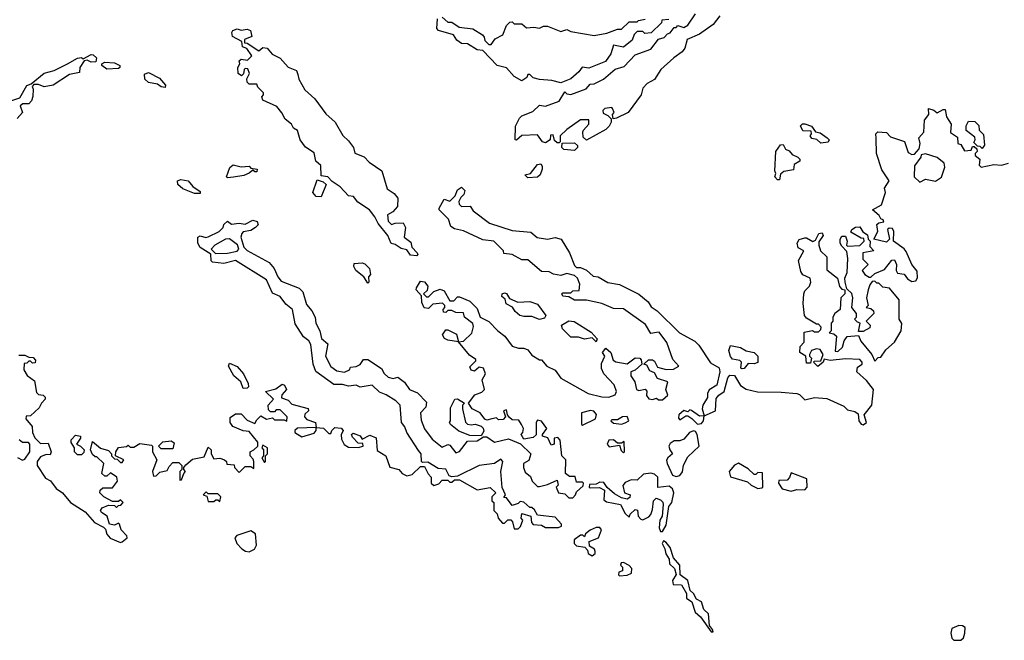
# Model space of a CAD drawing. Extents: x 2086813 to 2278017, y 548126 to 753336.
# Tile 103 of 256: x 2217889 to 2222939, y 593399 to 596580. Entities that reach past the tile are written whole.
import ezdxf

# ---------------------------------------------------------------- set-up
doc = ezdxf.new("R2010")
doc.units = 0

msp = doc.modelspace()

# ---------------------------------------------------------------- linework, layer by layer
at = {"layer": '0CON10XD'}
for points in [[(2220655, 595950), (2220645, 595950), (2220631.7, 595961.7), (2220625, 595990), (2220611.7, 595988.3), (2220610, 595965), (2220585, 595950), (2220570, 595955), (2220545, 595990), (2220465, 595987.5), (2220437, 595963), (2220430, 595965), (2220432.5, 596035), (2220452.5, 596075), (2220465, 596087.5), (2220520.7, 596109.3), (2220555, 596142.5), (2220585, 596137.5), (2220655, 596162.5), (2220685, 596210), (2220695, 596200), (2220715, 596197.5), (2220793.6, 596226.4), (2220815, 596250), (2220835, 596252.5), (2220883.6, 596276.4), (2220942.5, 596327.5), (2220988.8, 596341.2), (2221045, 596400), (2221125, 596430), (2221165, 596480), (2221195, 596490), (2221211.7, 596508.3), (2221225, 596512.5), (2221245, 596540), (2221255, 596540), (2221265, 596550), (2221295, 596540), (2221315, 596552.5), (2221355, 596610)], [(2221218.3, 596581.7), (2221181.7, 596578.3), (2221180, 596565), (2221127, 596513), (2221095, 596510), (2221085, 596520), (2221055, 596520), (2221040, 596505), (2221030, 596475), (2220985, 596440), (2220935, 596450), (2220920, 596405), (2220893, 596367), (2220808.3, 596331.7), (2220773, 596337), (2220756.4, 596313.6), (2220715, 596277.5), (2220665, 596257.5), (2220618.3, 596268.3), (2220555, 596273.3), (2220523, 596283), (2220505, 596300), (2220495, 596300), (2220490, 596285), (2220465, 596267.5), (2220425, 596290), (2220385, 596333.3), (2220337.5, 596345), (2220265, 596422.5), (2220235, 596426.7), (2220185, 596457.5), (2220155, 596458.8), (2220130, 596475), (2220113.3, 596503.3), (2220037.5, 596525), (2220027.5, 596535), (2220032.5, 596585)], [(2220055, 596593.3), (2220085, 596567.5), (2220105, 596567.5), (2220143, 596543), (2220213.6, 596533.6), (2220263, 596503), (2220271.7, 596491.7), (2220273.9, 596473.9), (2220295, 596452.5), (2220306.4, 596453.6), (2220327, 596483), (2220366.4, 596503.6), (2220385, 596550), (2220403, 596567), (2220415, 596570), (2220425, 596560), (2220465, 596560), (2220488.3, 596538.3), (2220525, 596542.5), (2220555, 596537.5), (2220575, 596547.5), (2220595, 596547.5), (2220665, 596520), (2220695, 596530), (2220715, 596520), (2220835, 596500), (2220899.3, 596510.7), (2220955, 596532.5), (2220975, 596532.5), (2221015, 596570), (2221055, 596570), (2221063, 596577), (2221097, 596583)], [(2221480.3, 596599.7), (2221445, 596556.2), (2221375, 596506.2), (2221311.7, 596478.3), (2221300, 596435), (2221286.2, 596415), (2221243.3, 596385), (2221176.7, 596325), (2221145, 596273.3), (2221107, 596253), (2221085, 596230), (2221076.7, 596195), (2221010, 596105), (2220950, 596075), (2220932.5, 596072.5), (2220930, 596095), (2220937.5, 596105), (2220930, 596125), (2220925, 596130), (2220890, 596125), (2220880, 596115), (2220881.7, 596101.7), (2220905, 596090), (2220921.7, 596071.7), (2220922.5, 596055), (2220912.5, 596035), (2220895, 596017.5), (2220795, 595962.5), (2220778.3, 595978.3), (2220777.5, 596005), (2220780, 596015), (2220807.5, 596045), (2220807, 596067), (2220765, 596067.5), (2220695, 596017.5), (2220660, 595985), (2220660, 595955), (2220655, 595950)], [(2219925, 595370), (2219893, 595373), (2219875, 595400), (2219845, 595407.5), (2219815, 595427.5), (2219793.6, 595433.6), (2219777.5, 595475), (2219727.5, 595535), (2219710.7, 595570.7), (2219682.5, 595605), (2219622.5, 595645), (2219600, 595675), (2219575, 595677.5), (2219533, 595723), (2219490.7, 595750.7), (2219470, 595775), (2219435, 595780), (2219432.5, 595832.5), (2219407.5, 595855), (2219398.3, 595898.3), (2219355, 595927.5), (2219327.5, 595965), (2219313.3, 596013.3), (2219292.5, 596025), (2219282.5, 596045), (2219250.5, 596070.5), (2219233.6, 596103.6), (2219207.5, 596135), (2219135, 596167.5), (2219130, 596185), (2219140, 596195), (2219140, 596205), (2219110, 596235), (2219105, 596250), (2219065, 596250), (2219055, 596260), (2219053, 596277), (2219067.5, 596305), (2219058.3, 596328.3), (2219045, 596330), (2219040, 596325), (2219037, 596303), (2219027, 596293), (2219010, 596305), (2219007.5, 596335), (2219017.5, 596355), (2219015, 596370), (2219025, 596377.5), (2219057, 596373), (2219080, 596395), (2219053, 596433), (2219031.7, 596441.7), (2219028.3, 596468.3), (2218980, 596495), (2218977.5, 596515), (2218982.5, 596525), (2219005, 596533.3), (2219025, 596527.5), (2219055, 596532.5), (2219072.5, 596525), (2219080, 596495), (2219041.7, 596478.3), (2219041.7, 596461.7), (2219055, 596460), (2219115, 596420), (2219135, 596437.5), (2219157.5, 596435), (2219183.6, 596403.6), (2219225, 596382.5), (2219265, 596337.5), (2219309.3, 596319.3), (2219315, 596300), (2219320, 596275), (2219351.7, 596221.7), (2219402.5, 596175), (2219458.3, 596098.3), (2219506.2, 596055), (2219546.2, 595986.2), (2219575, 595960), (2219600, 595925), (2219607, 595897), (2219655, 595876.7), (2219680.7, 595850.7), (2219745.8, 595805.8), (2219773, 595713), (2219809.3, 595689.3), (2219827.5, 595665), (2219827, 595623), (2219802.5, 595595), (2219775, 595580), (2219778.3, 595548.3), (2219795, 595530), (2219815, 595537.5), (2219855, 595540), (2219866.7, 595515), (2219860, 595465), (2219895, 595440), (2219900, 595415), (2219926.7, 595385), (2219930, 595375), (2219925, 595370)], [(2217842.5, 596165), (2217889.3, 596180.7), (2217925, 596242.5), (2217948.3, 596251.7), (2218015, 596306), (2218065, 596320), (2218133.3, 596355), (2218185, 596382.5), (2218206.2, 596386.2), (2218215, 596380), (2218255, 596401.2), (2218265, 596400), (2218282.5, 596385), (2218280, 596365), (2218255, 596362.5), (2218235, 596372.5), (2218220, 596370), (2218197.5, 596335), (2218195, 596310), (2218145, 596300), (2218060, 596245), (2218015, 596236.7), (2217985, 596247.5), (2217961.7, 596248.3), (2217952.5, 596237.5), (2217957.5, 596225), (2217956.4, 596186.4), (2217948.8, 596165), (2217935, 596150), (2217905, 596150), (2217891.7, 596138.3), (2217902.5, 596105), (2217875, 596073.8)], [(2218335, 596327.5), (2218310, 596345), (2218310, 596355), (2218325, 596362.5), (2218375, 596360), (2218402.5, 596345), (2218402.5, 596335), (2218395, 596330), (2218335, 596327.5)], [(2218635, 596233.3), (2218615, 596236.7), (2218595, 596250), (2218549.3, 596259.3), (2218530, 596275), (2218529.3, 596300.7), (2218549.3, 596309.3), (2218605, 596280), (2218636.7, 596245), (2218635, 596233.3)], [(2221155, 594977.5), (2221125, 594972.5), (2221097.7, 595017.7), (2220985, 595097.5), (2220935, 595100), (2220875, 595126.2), (2220795, 595142.5), (2220735, 595143.3), (2220705, 595160), (2220673.9, 595163.9), (2220670, 595175), (2220675, 595180), (2220715, 595180), (2220725, 595190), (2220758.3, 595191.7), (2220762.5, 595225), (2220750, 595255), (2220735, 595270), (2220695, 595278.8), (2220665, 595270), (2220626.7, 595276.7), (2220605, 595287.5), (2220565, 595290), (2220495, 595350), (2220465, 595350), (2220415, 595377.5), (2220371.7, 595381.7), (2220370, 595395), (2220320, 595445), (2220265, 595452.5), (2220165, 595497.5), (2220118.3, 595508.3), (2220100.7, 595520.7), (2220088.3, 595558.3), (2220040, 595605), (2220040, 595615), (2220065, 595660), (2220095, 595650), (2220123, 595677), (2220135, 595707.5), (2220155, 595722.5), (2220172.5, 595705), (2220167.5, 595685), (2220150.7, 595669.3), (2220140.7, 595649.3), (2220142.5, 595635), (2220155, 595622.5), (2220200, 595625), (2220215, 595600), (2220298.3, 595538.3), (2220415, 595500), (2220510.7, 595490.7), (2220543.6, 595463.6), (2220595, 595456.2), (2220635, 595463.8), (2220665.8, 595455.8), (2220708.8, 595385), (2220735, 595320), (2220745, 595310), (2220765, 595310), (2220795, 595296.7), (2220830, 595265), (2220855, 595262.5), (2220905, 595232.5), (2220965, 595223.8), (2221065, 595174), (2221112.5, 595135), (2221128.3, 595108.3), (2221158.3, 595088.3), (2221273.3, 594975), (2221352.3, 594932.3), (2221372.7, 594912.7), (2221432.3, 594822.3), (2221476.1, 594796.1), (2221480, 594775), (2221463.6, 594706.4), (2221425, 594682.5), (2221416.7, 594665), (2221416, 594644), (2221392, 594605), (2221388.8, 594585), (2221400, 594550), (2221456.7, 594575), (2221461.2, 594638.8), (2221474.3, 594655.7), (2221502.5, 594675), (2221521.2, 594745), (2221531.7, 594758.3), (2221555, 594756.7), (2221586.2, 594705), (2221615, 594686.2), (2221673.1, 594673.1), (2221795, 594672), (2221875, 594663.8), (2221888.8, 594658.8), (2221915, 594631.2), (2221965, 594644), (2222029.3, 594639.3), (2222115, 594600), (2222135, 594580), (2222171.7, 594571.7), (2222189.3, 594559.3), (2222193.3, 594525), (2222205, 594506.7), (2222215, 594503.3), (2222231.2, 594515), (2222220, 594555), (2222258.8, 594605), (2222267.5, 594685), (2222231.7, 594731.7), (2222182.5, 594775), (2222185, 594800), (2222210, 594815), (2222210, 594825), (2222198.3, 594838.3), (2222125, 594842.5), (2222045, 594833.3), (2222015, 594840), (2222010, 594825), (2221982.5, 594802.5), (2221960, 594825), (2221965, 594830), (2221998.3, 594831.7), (2222010, 594865), (2221995, 594890), (2221975, 594892.5), (2221950, 594885), (2221940, 594865), (2221940, 594855), (2221950, 594845), (2221945, 594820), (2221925, 594820), (2221920, 594855), (2221890, 594875), (2221892.5, 594905), (2221911.7, 594928.3), (2221911.7, 594978.3), (2221955, 594987.5), (2221965, 594980), (2221985, 594980), (2221998.3, 594991.7), (2222000, 595005), (2221985, 595020), (2221975, 595020), (2221925, 595050), (2221913.6, 595063.6), (2221907.5, 595125), (2221910, 595175), (2221915, 595190), (2221940, 595215), (2221946.7, 595235), (2221942.5, 595255), (2221905, 595272.5), (2221895, 595290), (2221883.8, 595346.2), (2221910, 595395), (2221880.7, 595410.7), (2221876.7, 595435), (2221886.4, 595453.6), (2221915, 595462.5), (2221925, 595462.5), (2221957, 595443), (2221970, 595450), (2221987.5, 595485), (2222005, 595487.5), (2222010, 595475), (2221988.3, 595441.7), (2221987.5, 595425), (2221996.7, 595395), (2222028.8, 595365), (2222028.3, 595298.3), (2222082.5, 595255), (2222093, 595213), (2222105, 595200), (2222120, 595195), (2222120, 595175), (2222100, 595155), (2222097.5, 595095), (2222070, 595075), (2222060, 595055), (2222060, 595035), (2222050, 595025), (2222050, 594985), (2222040, 594975), (2222065, 594970), (2222077.5, 594957.5), (2222071.7, 594881.7), (2222085, 594880), (2222108.3, 594901.7), (2222117.5, 594935), (2222133, 594957), (2222191.7, 594961.7), (2222202.5, 594932.5), (2222260, 594865), (2222275, 594830), (2222291.7, 594848.3), (2222305, 594850), (2222331.7, 594888.3), (2222375, 594927.5), (2222410, 594985), (2222413, 595023), (2222400, 595045), (2222400, 595145), (2222350, 595205), (2222315, 595210), (2222295, 595230), (2222285, 595230), (2222275, 595240), (2222261.7, 595238.3), (2222248.3, 595221.7), (2222240, 595195), (2222232.5, 595155), (2222240, 595115), (2222230, 595105), (2222255, 595100), (2222268.3, 595088.3), (2222270, 595075), (2222230, 595035), (2222250, 595015), (2222248.3, 595001.7), (2222215, 594982.5), (2222191.7, 594981.7), (2222200, 595025), (2222185, 595030), (2222170, 595045), (2222180, 595055), (2222180, 595075), (2222157.5, 595105), (2222162.5, 595155), (2222157, 595177), (2222131.7, 595201.7), (2222122.5, 595235), (2222120, 595255), (2222132.5, 595285), (2222136.2, 595356.2), (2222131.7, 595391.7), (2222105, 595420), (2222097.5, 595435), (2222097.5, 595455), (2222105, 595470), (2222125, 595470), (2222132.5, 595445), (2222130, 595425), (2222135, 595420), (2222197, 595423), (2222220, 595445), (2222218.3, 595458.3), (2222205, 595460), (2222151.7, 595491.7), (2222157.5, 595505), (2222175, 595516.7), (2222198.3, 595518.3), (2222213.3, 595493.3), (2222237, 595477), (2222240, 595455), (2222250, 595445), (2222248.3, 595418.3), (2222270, 595395), (2222212.5, 595385), (2222212.3, 595352.3), (2222240, 595325), (2222210, 595295), (2222223.6, 595273.6), (2222245, 595260), (2222255, 595260), (2222275, 595280), (2222325, 595300), (2222361.7, 595348.3), (2222375, 595350), (2222386.4, 595326.4), (2222383.3, 595295), (2222391.2, 595281.2), (2222425, 595276.7), (2222442.7, 595252.7), (2222465, 595238), (2222485, 595242), (2222493.4, 595256.6), (2222491.9, 595291.9), (2222464.5, 595325), (2222435, 595392.5), (2222425, 595405.8), (2222370, 595445), (2222372.5, 595495), (2222365, 595510), (2222348.3, 595511.7), (2222340, 595505), (2222350, 595455), (2222335, 595440), (2222270, 595455), (2222290, 595495), (2222285, 595530), (2222295, 595540), (2222320, 595545), (2222317.5, 595555), (2222305, 595560), (2222296.4, 595576.4), (2222262.5, 595605), (2222308.3, 595631.7), (2222330, 595695), (2222323.6, 595716.4), (2222348.8, 595755), (2222310.5, 595810.5), (2222283.3, 595895), (2222280.7, 595970.7), (2222280, 595995), (2222290, 596005), (2222335, 596002.5), (2222355, 595980), (2222426.4, 595956.4), (2222445, 595900), (2222465, 595890), (2222478.8, 595891.2), (2222501.7, 595918.3), (2222506.7, 595945), (2222500, 595975), (2222526.4, 596003.6), (2222530, 596065), (2222552.5, 596095), (2222550, 596125), (2222576.7, 596116.7), (2222595, 596102.5), (2222625, 596120), (2222635, 596120), (2222643, 596083), (2222666.7, 596045), (2222663, 596003), (2222698.3, 595978.3), (2222700, 595945), (2222715, 595940), (2222735, 595907.5), (2222768.3, 595911.7), (2222775, 595930), (2222785, 595930), (2222798.3, 595918.3), (2222800, 595905), (2222790, 595895), (2222790, 595885), (2222812.5, 595865), (2222810, 595835), (2222820, 595825), (2222885, 595837.5), (2222925, 595834), (2222960, 595845)], [(2222825, 595920), (2222815, 595930), (2222801.7, 595931.7), (2222781.7, 595951.7), (2222790, 595965), (2222788.3, 595978.3), (2222742.5, 596012.5), (2222743, 596037), (2222755, 596060), (2222788.3, 596058.3), (2222808.3, 596038.3), (2222810, 596015), (2222831.7, 595991.7), (2222837, 595937), (2222825, 595920)], [(2221998.3, 595948.3), (2221977, 595967), (2221951.7, 595971.7), (2221942.5, 595985), (2221950, 595995), (2221948.3, 596008.3), (2221905, 596010), (2221893, 596037), (2221903, 596047), (2221915, 596047.5), (2221950, 596035), (2221970, 596005), (2221995, 596000), (2222030, 595975), (2222040, 595965), (2222035, 595952.5), (2221998.3, 595948.3)], [(2220735, 595910), (2220680, 595915), (2220670, 595925), (2220671.7, 595948.3), (2220735, 595950), (2220750, 595935), (2220750, 595925), (2220735, 595910)], [(2221785, 595760), (2221775, 595760), (2221762.5, 595775), (2221767.5, 595792.5), (2221762.5, 595805), (2221767.5, 595905), (2221791.7, 595938.3), (2221805, 595940), (2221817, 595917), (2221835, 595907.5), (2221850, 595890), (2221880, 595875), (2221890, 595865), (2221890, 595855), (2221861.7, 595838.3), (2221858.3, 595811.7), (2221808.3, 595801.7), (2221791.7, 595788.3), (2221785, 595760)], [(2222505, 595747.5), (2222535, 595763.3), (2222585, 595753.3), (2222616.2, 595773.8), (2222633.3, 595825), (2222630, 595845), (2222595, 595873.3), (2222535, 595892.5), (2222511.7, 595888.3), (2222510, 595875), (2222478.3, 595831.7), (2222476.7, 595775), (2222505, 595747.5)], [(2218955, 595770), (2218950, 595775), (2218967.3, 595822.7), (2218984.2, 595835.8), (2219025, 595826.2), (2219065, 595830), (2219075, 595820), (2219107.5, 595815), (2219105, 595800), (2219095, 595800), (2219085, 595810), (2219066.2, 595793.8), (2219037.5, 595782.5), (2218985, 595774), (2218955, 595770)], [(2220495, 595770), (2220480, 595785), (2220508.3, 595791.7), (2220545, 595837.5), (2220561.7, 595841.7), (2220569.3, 595829.3), (2220568.8, 595815), (2220558.8, 595785), (2220545, 595773.8), (2220495, 595770)], [(2218815, 595690), (2218785, 595690), (2218725, 595713.3), (2218700, 595735), (2218697.5, 595755), (2218715, 595761.2), (2218752.5, 595755), (2218776.1, 595726.1), (2218815, 595700), (2218815, 595690)], [(2219435, 595672.5), (2219410, 595675), (2219392.5, 595695), (2219415, 595760), (2219445, 595750), (2219460, 595735), (2219435, 595672.5)], [(2218835, 594340), (2218855, 594390), (2218870, 594375), (2218870, 594355), (2218885, 594330), (2218915, 594332.5), (2218940, 594325), (2218950, 594315), (2218951.7, 594301.7), (2218988.3, 594298.3), (2218990, 594285), (2219015, 594260), (2219045, 594290), (2219075, 594290), (2219090, 594280), (2219090, 594315), (2219087, 594327), (2219070, 594345), (2219070, 594365), (2219090, 594375), (2219110, 594395), (2219110, 594415), (2219065, 594470), (2219035, 594472.5), (2218982.5, 594495), (2218967.5, 594515), (2218968.3, 594541.7), (2218995, 594560), (2219025, 594560), (2219055, 594527.5), (2219095, 594510), (2219105, 594530), (2219125, 594550), (2219155, 594532.5), (2219185, 594540), (2219195, 594530), (2219245, 594530), (2219258.3, 594521.7), (2219260, 594545), (2219225, 594580), (2219205, 594580), (2219195, 594570), (2219175, 594570), (2219165, 594580), (2219162.5, 594605), (2219190, 594635), (2219150, 594675), (2219201.7, 594688.3), (2219235, 594712.5), (2219246.4, 594706.4), (2219257.5, 594685), (2219233, 594657), (2219231.7, 594641.7), (2219265, 594630), (2219285, 594610), (2219368.3, 594588.3), (2219370, 594575), (2219351.7, 594558.3), (2219350, 594545), (2219361.7, 594531.7), (2219406.4, 594516.4), (2219410, 594490), (2219447, 594487), (2219475, 594460), (2219485, 594460), (2219490, 594475), (2219505, 594490), (2219537, 594487), (2219547.5, 594475), (2219537, 594453), (2219540, 594430), (2219553.6, 594403.6), (2219575, 594390), (2219625, 594387.5), (2219650, 594395), (2219648.3, 594408.3), (2219625, 594410), (2219595, 594440), (2219590, 594455), (2219598.3, 594461.7), (2219635, 594447.5), (2219645, 594430), (2219685, 594450), (2219717, 594437), (2219721.7, 594371.7), (2219767.5, 594345), (2219787, 594287), (2219832.5, 594275), (2219850, 594255), (2219875, 594242.5), (2219901.7, 594248.3), (2219945, 594290), (2219965, 594290), (2219983, 594253), (2220000, 594235), (2220000, 594205), (2220013, 594193), (2220038.3, 594201.7), (2220055, 594220), (2220085, 594220), (2220095, 594210), (2220105, 594210), (2220118.3, 594221.7), (2220145, 594222.5), (2220235, 594170), (2220301.7, 594181.7), (2220330, 594155), (2220310, 594135), (2220310, 594115), (2220320, 594105), (2220320, 594065), (2220338.3, 594048.3), (2220342.5, 594025), (2220365, 594000), (2220375, 594000), (2220393, 594017), (2220407, 594017), (2220417, 594007), (2220425, 593970), (2220445, 593970), (2220457, 593983), (2220470, 594015), (2220460, 594025), (2220465, 594050), (2220510, 594035), (2220513, 594003), (2220523, 593993), (2220565, 593990), (2220585, 593977.5), (2220653, 593977), (2220667.5, 593985), (2220667.5, 593995), (2220635, 594030), (2220545, 594040), (2220528.3, 594068.3), (2220515, 594080), (2220505, 594080), (2220475, 594107.5), (2220455, 594110), (2220445, 594100), (2220415, 594090), (2220385, 594130), (2220371.7, 594131.7), (2220380, 594145), (2220363.3, 594183.3), (2220356.2, 594265), (2220367.5, 594315), (2220357, 594327), (2220323.9, 594306.1), (2220245, 594295.8), (2220135, 594240), (2220105, 594237.5), (2220091.7, 594241.7), (2220075, 594276.7), (2220035, 594280), (2219981.7, 594311.7), (2219955, 594310), (2219950, 594315), (2219947.5, 594355), (2219935, 594372.5), (2219873.9, 594463.9), (2219863.6, 594493.6), (2219846.4, 594516.4), (2219840, 594605), (2219817.3, 594627.3), (2219768.3, 594658.3), (2219735, 594671.2), (2219697, 594707), (2219635, 594696.7), (2219615, 594706.7), (2219575, 594701.2), (2219545, 594710), (2219500.7, 594710.7), (2219407.3, 594777.3), (2219394, 594815), (2219382.5, 594915), (2219372.5, 594935), (2219344.2, 594954.2), (2219302.3, 595022.3), (2219288.8, 595095), (2219253, 595123), (2219225, 595161.2), (2219185, 595178.8), (2219155, 595247.5), (2218995, 595346.7), (2218935, 595331.2), (2218878.3, 595338.3), (2218870, 595345), (2218868.3, 595378.3), (2218815, 595413.3), (2218802.5, 595435), (2218802, 595465), (2218815, 595473.3), (2218844.1, 595464.1), (2218855, 595467.5), (2218912.5, 595495), (2218932.5, 595515), (2218935, 595530), (2218955, 595547.5), (2218975, 595532.5), (2219015, 595536.7), (2219045, 595532.5), (2219085, 595552.5), (2219106.4, 595546.4), (2219111.7, 595528.3), (2219097.5, 595515), (2219075, 595500), (2219035, 595492.5), (2219027.5, 595485), (2219022.5, 595465), (2219037.5, 595415), (2219055, 595396.7), (2219167.5, 595335), (2219193.8, 595305), (2219212.3, 595262.3), (2219229.5, 595239.5), (2219322.5, 595205), (2219341.2, 595185), (2219360, 595120), (2219387.3, 595087.3), (2219404.2, 595055), (2219408, 595025), (2219428, 594985), (2219436.4, 594946.4), (2219469.5, 594919.5), (2219456.7, 594855), (2219485, 594803.3), (2219515, 594780), (2219555, 594773.3), (2219580, 594785), (2219585, 594800), (2219615, 594802.5), (2219635, 594813.3), (2219651.7, 594838.3), (2219675, 594838.8), (2219745, 594792.5), (2219757.7, 594767.7), (2219778.8, 594748.8), (2219805, 594741.2), (2219828.3, 594748.3), (2219861.7, 594721.7), (2219887.5, 594685), (2219928.3, 594668.3), (2219975, 594620), (2219972.5, 594595), (2219943.8, 594565), (2219947.7, 594527.7), (2219965, 594482.5), (2220005, 594430), (2220055, 594390), (2220085, 594403.3), (2220095, 594400), (2220125, 594360), (2220145, 594367.5), (2220185, 594420), (2220235, 594422.5), (2220268.3, 594441.7), (2220285, 594442.5), (2220324.1, 594414.1), (2220395, 594432.5), (2220457, 594407), (2220510, 594355), (2220499.3, 594320.7), (2220472.5, 594305), (2220472.5, 594285), (2220481.7, 594261.7), (2220508.3, 594238.3), (2220517.5, 594215), (2220545, 594187.5), (2220555, 594187.5), (2220595, 594197.5), (2220645, 594220), (2220650, 594195), (2220640, 594185), (2220652.5, 594155), (2220685, 594150), (2220705, 594130), (2220725, 594130), (2220740, 594145), (2220745, 594160), (2220778.3, 594191.7), (2220780, 594205), (2220775, 594210), (2220745, 594210), (2220738.3, 594238.3), (2220708.3, 594238.3), (2220687.5, 594255), (2220690, 594325), (2220670, 594345), (2220660, 594425), (2220648.8, 594438.8), (2220630, 594435), (2220630, 594405), (2220615, 594400), (2220596.7, 594436.7), (2220570, 594445), (2220570, 594455), (2220592.5, 594485), (2220565, 594522.5), (2220545, 594527.5), (2220537.5, 594515), (2220538.3, 594451.7), (2220521.7, 594438.3), (2220475, 594430), (2220460, 594455), (2220470, 594465), (2220472.5, 594485), (2220462.5, 594505), (2220448.3, 594528.3), (2220415, 594530), (2220401.7, 594541.7), (2220390, 594555), (2220385, 594580), (2220370, 594575), (2220380, 594545), (2220368.3, 594531.7), (2220345, 594530), (2220335, 594540), (2220310, 594535), (2220285, 594527.5), (2220275, 594532.5), (2220250, 594565), (2220210, 594585), (2220190, 594615), (2220222.3, 594657.7), (2220258.3, 594671.7), (2220272.5, 594685), (2220260, 594735), (2220277.5, 594765), (2220267.5, 594795), (2220245, 594800), (2220221.7, 594778.3), (2220203.6, 594783.6), (2220198.3, 594801.7), (2220228.3, 594831.7), (2220228.3, 594838.3), (2220195, 594860), (2220140, 594930), (2220085, 594937.5), (2220067, 594947), (2220057.5, 594965), (2220075, 594990), (2220085, 594990), (2220128.3, 594968.3), (2220140, 594930), (2220165, 594932.5), (2220207, 594973), (2220217, 595007), (2220213.6, 595023.6), (2220170, 595055), (2220165, 595077.5), (2220125, 595080), (2220105, 595090), (2220085, 595090), (2220075, 595080), (2220061.7, 595081.7), (2220060, 595095), (2220070, 595105), (2220070, 595115), (2220057, 595127), (2220008.3, 595121.7), (2219985, 595100), (2219963.6, 595103.6), (2219950.7, 595130.7), (2219950, 595165), (2219922.5, 595195), (2219923.3, 595206.7), (2219945, 595240), (2219965, 595237.5), (2219982.5, 595215), (2219978.3, 595191.7), (2219960, 595175), (2219975, 595160), (2219985, 595160), (2220013, 595187), (2220045, 595200), (2220065, 595190), (2220095, 595140), (2220115, 595140), (2220135, 595160), (2220145, 595160), (2220198.3, 595138.3), (2220235, 595100), (2220250, 595055), (2220295, 595033.3), (2220341.2, 594985), (2220377.7, 594957.7), (2220415, 594907.5), (2220447, 594897), (2220475, 594896.7), (2220495, 594887.5), (2220515, 594860), (2220555, 594837.5), (2220565, 594837.5), (2220592.5, 594805), (2220635, 594783.3), (2220665, 594743.3), (2220803.9, 594663.9), (2220875, 594646.7), (2220910, 594645), (2220943, 594657), (2220950, 594675), (2220938.3, 594708.3), (2220884.5, 594764.5), (2220872.1, 594792.1), (2220872.5, 594817.5), (2220890, 594855), (2220877.5, 594875), (2220895, 594897.5), (2220920, 594875), (2220933.3, 594835), (2220946, 594826), (2221005, 594816.2), (2221045, 594846.7), (2221070, 594845), (2221077, 594837), (2221080, 594815), (2221046.1, 594783.9), (2221022.5, 594775), (2221023.3, 594755), (2221043.3, 594725), (2221052.5, 594685), (2221065, 594680), (2221096.1, 594686.1), (2221106, 594676), (2221104, 594654), (2221115, 594636.7), (2221135, 594633.8), (2221155, 594640), (2221165, 594632.5), (2221185, 594631.2), (2221213.3, 594655), (2221202.5, 594685), (2221212.5, 594725), (2221160.8, 594740.8), (2221145, 594770), (2221120, 594780), (2221105, 594810), (2221090, 594815), (2221113, 594837), (2221135, 594837.5), (2221145, 594830), (2221160, 594800), (2221205, 594786.7), (2221241.7, 594788.3), (2221270, 594805), (2221239.3, 594839.3), (2221207.5, 594925), (2221169.3, 594979.3), (2221155, 594977.5)], [(2218892.5, 595382.5), (2218955, 595383.8), (2219005, 595393.3), (2219012.5, 595405), (2219006.4, 595426.4), (2218965, 595456.7), (2218943.9, 595456.1), (2218890, 595425), (2218870, 595405), (2218892.5, 595382.5)], [(2219675, 595230), (2219653, 595263), (2219612.5, 595295), (2219602.5, 595315), (2219605, 595330), (2219645, 595333.3), (2219658.3, 595328.3), (2219682.5, 595305), (2219687.5, 595275), (2219678.3, 595261.7), (2219680, 595235), (2219675, 595230)], [(2220555, 595043.8), (2220515, 595058.8), (2220475, 595058.8), (2220453.3, 595065), (2220430, 595085), (2220416.7, 595106.7), (2220383.6, 595123.6), (2220378.3, 595148.3), (2220361.2, 595161.2), (2220362.5, 595175), (2220375, 595180), (2220386.1, 595176.1), (2220401.7, 595151.7), (2220443, 595133), (2220505, 595136.2), (2220545, 595122.5), (2220587.5, 595065), (2220580, 595050), (2220555, 595043.8)], [(2220845, 594930), (2220825, 594950), (2220785, 594942.5), (2220755, 594952.5), (2220715, 594953.3), (2220673.3, 594995), (2220667.5, 595015), (2220705, 595036), (2220732.7, 595032.7), (2220819.3, 594979.3), (2220850, 594945), (2220845, 594930)], [(2221595, 594790), (2221587.5, 594795), (2221590, 594825), (2221583, 594833), (2221545, 594840), (2221533.9, 594853.9), (2221526.7, 594885), (2221535, 594910), (2221585, 594900), (2221615, 594883.8), (2221655, 594873.8), (2221673.8, 594855), (2221675, 594823.8), (2221655, 594816.2), (2221625, 594817.5), (2221605, 594793.3), (2221595, 594790)], [(2217885, 594860), (2217915, 594860), (2217935, 594850), (2217958.3, 594848.3), (2217970, 594835), (2217968.3, 594821.7), (2217955, 594820), (2217945, 594830), (2217935, 594830), (2217925, 594820), (2217911.7, 594818.3), (2217910, 594785), (2217927, 594757), (2217965, 594730), (2217975, 594670), (2217985, 594660), (2218010, 594655), (2218020, 594645), (2218020, 594635), (2218000, 594615), (2217988.3, 594591.7), (2217945, 594550), (2217921.7, 594548.3), (2217920, 594535), (2217952.5, 594495), (2217953.6, 594463.6), (2217967, 594437), (2217995, 594407.5), (2218035, 594410), (2218050, 594365), (2218045, 594350), (2218025, 594352.5), (2217995, 594340), (2217978.8, 594315), (2217978.8, 594295), (2218020.7, 594230.7), (2218046, 594216), (2218075, 594177.5), (2218107.5, 594155), (2218150, 594105), (2218225, 594057.5), (2218272.7, 594002.7), (2218318.8, 593978.8), (2218328.8, 593968.8), (2218335, 593942.5), (2218352.7, 593922.7), (2218405, 593900), (2218415, 593903.3), (2218440, 593925), (2218437.5, 593935), (2218410, 593965), (2218400, 593995), (2218395, 594000), (2218375, 593990), (2218350, 593995), (2218337.5, 594035), (2218307.5, 594055), (2218303.3, 594065), (2218311.7, 594078.3), (2218345, 594092.5), (2218375, 594090), (2218385, 594080), (2218395, 594090), (2218408.3, 594091.7), (2218420, 594105), (2218405, 594120), (2218395, 594110), (2218365, 594110), (2218320, 594135), (2218300, 594155), (2218301.7, 594168.3), (2218315, 594180), (2218365, 594180), (2218390, 594215), (2218387.5, 594235), (2218355, 594257.5), (2218335, 594240), (2218325, 594240), (2218310, 594255), (2218320, 594305), (2218285, 594340), (2218275, 594340), (2218261.7, 594351.7), (2218252.5, 594375), (2218261.7, 594418.3), (2218303.9, 594383.9), (2218345, 594372.5), (2218360, 594355), (2218360, 594345), (2218375, 594330), (2218388.3, 594328.3), (2218405, 594310), (2218415, 594310), (2218422.5, 594325), (2218380, 594345), (2218382.5, 594365), (2218395, 594387.5), (2218437, 594393), (2218445, 594400), (2218455, 594390), (2218475, 594390), (2218505, 594407.5), (2218565, 594400), (2218570, 594395), (2218570, 594365), (2218592.5, 594325), (2218570, 594265), (2218575, 594240), (2218588.3, 594241.7), (2218608.3, 594261.7), (2218645, 594270), (2218655, 594290), (2218675, 594310), (2218705, 594310), (2218720, 594295), (2218720, 594275), (2218710, 594265), (2218710, 594220), (2218718.3, 594221.7), (2218730, 594255), (2218740, 594265), (2218730, 594275), (2218730, 594285), (2218741.7, 594298.3), (2218775, 594327.5), (2218835, 594340)], [(2219035, 594690), (2219022.5, 594725), (2218986.7, 594755), (2218960, 594805), (2218965, 594820), (2219005, 594802.5), (2219036.7, 594765), (2219060, 594715), (2219061.7, 594698.3), (2219055, 594692.5), (2219035, 594690)], [(2220255, 594447.5), (2220198.3, 594448.3), (2220141.7, 594471.7), (2220097.5, 594505), (2220092.5, 594515), (2220097.5, 594525), (2220098.3, 594591.7), (2220120, 594635), (2220135, 594637.5), (2220170, 594615), (2220160, 594605), (2220160, 594585), (2220175, 594517.5), (2220185, 594507.5), (2220203.6, 594503.6), (2220225, 594507.5), (2220256.2, 594496.2), (2220266.2, 594486.2), (2220269.3, 594470.7), (2220255, 594447.5)], [(2220775, 594502.5), (2220842.5, 594535), (2220847, 594557), (2220833, 594573), (2220817, 594577), (2220770, 594565), (2220770, 594505), (2220775, 594502.5)], [(2220975, 594507.5), (2220995, 594513.3), (2221012.5, 594525), (2221005, 594546.7), (2220980, 594545), (2220955, 594530), (2220925, 594530), (2220920, 594525), (2220935, 594512.5), (2220975, 594507.5)], [(2221365, 594506.7), (2221385, 594511.2), (2221396.2, 594525), (2221400, 594550), (2221375, 594547.5), (2221335, 594577.5), (2221325, 594580), (2221315, 594570), (2221295, 594577.5), (2221270, 594555), (2221268.3, 594538.3), (2221275, 594530), (2221305, 594550), (2221315, 594550), (2221336.7, 594536.7), (2221365, 594506.7)], [(2219335, 594442.5), (2219398.3, 594461.7), (2219410, 594475), (2219410, 594490), (2219313, 594487), (2219300, 594475), (2219300, 594465), (2219335, 594442.5)], [(2218205, 594350), (2218185, 594350), (2218170, 594365), (2218170, 594385), (2218153, 594413), (2218153, 594427), (2218175, 594450), (2218200, 594445), (2218200, 594435), (2218180, 594405), (2218200, 594395), (2218220, 594375), (2218218.3, 594361.7), (2218205, 594350)], [(2221255, 594238.8), (2221275, 594243.3), (2221287.7, 594262.3), (2221292.7, 594297.3), (2221315, 594340), (2221373.3, 594395), (2221363.8, 594455), (2221355, 594470), (2221345, 594473.3), (2221323.3, 594465), (2221295, 594430), (2221275, 594422), (2221245, 594421.2), (2221225, 594408.8), (2221218.8, 594395), (2221223.3, 594375), (2221237.5, 594355), (2221212.5, 594335), (2221207, 594323), (2221210, 594305), (2221237.5, 594245), (2221255, 594238.8)], [(2217877, 594337), (2217903, 594323), (2217915, 594327.5), (2217941.2, 594365), (2217940, 594405), (2217933.6, 594413.6), (2217903.6, 594413.6), (2217886.4, 594426.4)], [(2218675, 594380), (2218615, 594380), (2218600, 594395), (2218623, 594417), (2218665, 594422.5), (2218681.7, 594411.7), (2218675, 594380)], [(2219145, 594310), (2219150, 594315), (2219150, 594345), (2219160, 594355), (2219160, 594385), (2219135, 594400), (2219130, 594385), (2219140, 594375), (2219140, 594345), (2219130, 594335), (2219145, 594310)], [(2220985, 594360), (2220990, 594365), (2220988.3, 594418.3), (2220975, 594410), (2220955, 594410), (2220935, 594426.7), (2220910, 594425), (2220902.5, 594405), (2220911.7, 594391.7), (2220965, 594400), (2220973, 594373), (2220985, 594360)], [(2221675, 594177.5), (2221695, 594180), (2221700, 594185), (2221698.3, 594258.3), (2221675, 594260), (2221665, 594250), (2221655, 594250), (2221625, 594277.5), (2221575, 594307.5), (2221555, 594297.5), (2221527.5, 594265), (2221535, 594237.5), (2221621.7, 594211.7), (2221640, 594195), (2221675, 594177.5)], [(2221185, 593957.5), (2221205, 593990), (2221218.8, 594085), (2221234.1, 594105.9), (2221243.3, 594155), (2221236.7, 594175), (2221220, 594190), (2221162.5, 594182.5), (2221161.2, 594235), (2221145, 594251.2), (2221125, 594256.7), (2221088.3, 594251.7), (2221055, 594220), (2221025, 594222.5), (2220995, 594207.5), (2220983, 594193), (2220990, 594155), (2221020, 594145), (2221018.3, 594131.7), (2221005, 594122.5), (2220975, 594130), (2220939.3, 594149.3), (2220901.7, 594181.7), (2220885, 594207.5), (2220865, 594210), (2220845, 594200), (2220811.7, 594198.3), (2220810, 594185), (2220815, 594180), (2220861.7, 594181.7), (2220888.3, 594168.3), (2220885, 594120), (2220898.3, 594108.3), (2220970, 594095), (2220995, 594050), (2221015, 594030), (2221020, 594045), (2221045, 594070), (2221057, 594067), (2221060, 594035), (2221075, 594020), (2221085, 594017.5), (2221115, 594032.5), (2221126.1, 594043.9), (2221135, 594070), (2221140, 594115), (2221152.5, 594127.5), (2221175, 594120), (2221187.7, 594107.7), (2221188.8, 594095), (2221183.8, 594035), (2221171.2, 594015), (2221168.8, 593975), (2221175, 593957.5), (2221185, 593957.5)], [(2221845, 594163.3), (2221875, 594172.5), (2221915, 594170), (2221927.5, 594185), (2221926.4, 594226.4), (2221845, 594257.5), (2221837, 594233), (2221825, 594220), (2221781.7, 594218.3), (2221780, 594205), (2221800, 594175), (2221845, 594163.3)], [(2218915, 594110), (2218920, 594135), (2218905, 594150), (2218855, 594150), (2218845, 594160), (2218830, 594145), (2218848.3, 594138.3), (2218855, 594110), (2218885, 594110), (2218895, 594120), (2218905, 594120), (2218915, 594110)], [(2219065, 593853.3), (2219093.9, 593866.1), (2219103.6, 593886.4), (2219097.5, 593945), (2219075, 593960), (2219003, 593937), (2218992.5, 593925), (2219002.5, 593895), (2219028.3, 593868.3), (2219046.1, 593856.1), (2219065, 593853.3)], [(2220825, 593832.5), (2220840, 593845), (2220840, 593855), (2220836.4, 593866.4), (2220811.7, 593881.7), (2220810, 593905), (2220857.5, 593925), (2220872.5, 593965), (2220865, 593977.5), (2220845, 593976.7), (2220815, 593963.3), (2220790, 593945), (2220785, 593930), (2220777.5, 593937.5), (2220765, 593937.5), (2220732.5, 593915), (2220732.5, 593895), (2220743.8, 593883.8), (2220787.5, 593877.5), (2220801.7, 593861.7), (2220803.8, 593843.8), (2220825, 593832.5)], [(2221445, 593442.5), (2221442.5, 593455), (2221425.9, 593475.9), (2221420.8, 593535), (2221397.9, 593557.9), (2221385.6, 593595.6), (2221360.7, 593610.7), (2221345, 593640), (2221328, 593655), (2221316.1, 593706.1), (2221276.2, 593735), (2221273.8, 593785), (2221242.5, 593822.5), (2221225.5, 593875.5), (2221205, 593901.2), (2221191.2, 593908.8), (2221184, 593895), (2221197.8, 593867.8), (2221202.4, 593842.4), (2221220, 593815), (2221221.2, 593791.2), (2221246.9, 593766.9), (2221256.4, 593736.4), (2221237.5, 593705), (2221240, 593685), (2221283.9, 593683.9), (2221308.8, 593638.8), (2221308, 593615), (2221335.6, 593595.6), (2221353, 593543), (2221380.3, 593520.3), (2221435, 593443.3), (2221445, 593442.5)], [(2220965, 593730), (2221005, 593732.5), (2221026.1, 593743.9), (2221027.7, 593767.7), (2221015, 593782.5), (2220985, 593797.5), (2220973, 593797), (2220970, 593785), (2220980, 593775), (2220980, 593755), (2220961.7, 593748.3), (2220960, 593735), (2220965, 593730)], [(2222679.3, 593399.3), (2222715, 593400), (2222728.8, 593411.2), (2222736.7, 593435), (2222737.5, 593465), (2222723.9, 593473.9), (2222705, 593475.8), (2222670.3, 593459.7), (2222664, 593435), (2222670, 593410), (2222679.3, 593399.3)]]:
    msp.add_lwpolyline(points, dxfattribs=at)

doc.saveas('drawing.dxf')
